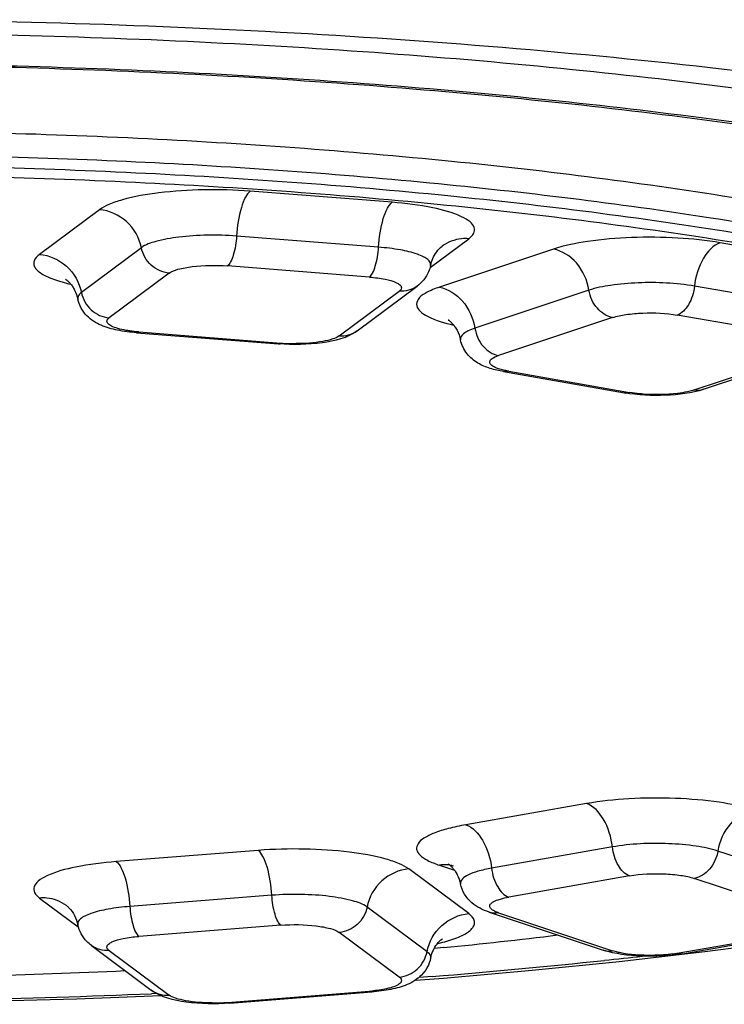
# Model space of a CAD drawing. Header units: millimetres. Extents: x 246 to 966, y 66 to 827.
# Tile 12 of 18: x 382.08 to 386.8, y 692.01 to 698.61. Entities that reach past the tile are written whole.
import ezdxf

# ---------------------------------------------------------------- set-up
doc = ezdxf.new("R2010")
doc.units = ezdxf.units.MM
doc.header["$LTSCALE"] = 65.395
doc.layers.get('0').update_dxf_attribs({"linetype": 'CONTINUOUS'})

msp = doc.modelspace()

# ---------------------------------------------------------------- linework, layer by layer
at = {"color": 9, "linetype": 'CONTINUOUS'}
for p, q in [((384.5767, 697.384), (383.6257, 697.4587)), ((382.6176, 697.3345), (382.2159, 697.0354)), ((384.4859, 697.0835), (383.5348, 697.1582)), ((384.8311, 696.9471), (385.0903, 697.1401)), ((382.8972, 697.0796), (382.4954, 696.7805)), ((387.584, 696.9708), (386.775, 697.113)), ((385.6575, 697.0702), (384.8934, 696.8158)), ((384.4253, 696.8831), (383.4743, 696.9579)), ((383.0835, 696.9097), (382.6818, 696.6106)), ((387.4112, 696.6804), (386.6022, 696.8226)), ((384.2227, 696.4895), (384.6244, 696.7886)), ((385.8953, 696.7955), (385.1312, 696.5411)), ((387.296, 696.4868), (386.487, 696.629)), ((386.0538, 696.6124), (385.2897, 696.358)), ((382.8809, 696.5161), (383.832, 696.4413)), ((386.6005, 696.1276), (387.3646, 696.382)), ((385.3583, 696.2532), (386.1673, 696.111)), ((385.8794, 693.3582), (385.0704, 693.216)), ((386.0522, 693.0678), (385.2431, 692.9256)), ((383.6806, 693.0447), (382.7295, 692.9699)), ((387.5232, 692.7863), (386.759, 693.0407)), ((384.8934, 692.9456), (384.9946, 692.9119)), ((385.0903, 692.6213), (384.6886, 692.9204)), ((386.1673, 692.8742), (385.3583, 692.732)), ((387.3646, 692.6031), (386.6005, 692.8576)), ((382.2159, 692.726), (382.4751, 692.533)), ((383.7714, 692.7442), (382.8203, 692.6694)), ((384.8108, 692.3665), (384.4091, 692.6656)), ((385.2897, 692.6272), (386.0538, 692.3728)), ((383.832, 692.5438), (382.8809, 692.4691)), ((384.6244, 692.1966), (384.2227, 692.4957)), ((386.487, 692.3562), (387.296, 692.4984)), ((382.6818, 692.3745), (383.0835, 692.0754)), ((384.8458, 692.2006), (384.7585, 692.1937)), ((382.9986, 692.0868), (382.9657, 692.0854)), ((383.4743, 692.0273), (384.4253, 692.102))]:
    msp.add_line(p, q, dxfattribs=at)
at = {"color": 7, "linetype": 'CONTINUOUS'}
for p, q in [((384.3421, 696.5232), (384.7439, 696.8223)), ((382.8652, 696.5108), (383.8163, 696.436)), ((386.6637, 696.1319), (387.4278, 696.3863)), ((385.3237, 696.2503), (386.1327, 696.1081)), ((385.2265, 692.6315), (385.9907, 692.3771)), ((386.5216, 692.3532), (387.3306, 692.4954)), ((382.5624, 692.4082), (382.9641, 692.1091)), ((384.9214, 692.3938), (384.8607, 692.3878)), ((385.515, 692.2425), (386.0987, 692.3016)), ((382.4659, 692.0514), (383.0278, 692.0731)), ((383.4899, 692.0219), (384.441, 692.0967))]:
    msp.add_line(p, q, dxfattribs=at)
for points in [[(386.0987, 692.3016), (386.6707, 692.3674), (387.2294, 692.4398)], [(384.7329, 692.1761), (384.9208, 692.1902), (385.515, 692.2425)], [(381.6106, 692.0311), (381.8395, 692.0346), (382.4659, 692.0514)]]:
    msp.add_lwpolyline(points, dxfattribs=at)
at = {"color": 9, "linetype": 'CONTINUOUS'}
for centre, radius, start, end in [((383.9269, 697.6642), 1.2266, 265.56233, 270.31947), ((385.38, 696.0866), 0.286, 108.40518, 109.64043), ((384.929, 692.7436), 0.2051, 92.22808, 99.99685), ((384.9295, 692.7629), 0.1858, 71.59586, 79.22216), ((381.5713, 733.6982), 41.6257, 276.10682, 276.45774), ((386.3514, 693.1308), 0.7864, 277.80961, 279.93184), ((381.3073, 736.2094), 44.1508, 274.59697, 276.10075), ((380.7186, 744.936), 52.8984, 271.05941, 272.43464), ((384.3406, 693.1801), 1.0814, 274.49157, 275.30016), ((383.3786, 693.2829), 1.2593, 269.7215, 272.84555), ((383.3834, 693.1867), 1.1629, 272.84715, 274.48161)]:
    msp.add_arc(centre, radius, start, end, dxfattribs=at)
at = {"color": 7, "linetype": 'CONTINUOUS'}
for centre, radius, start, end in [((381.4694, 727.1419), 34.9191, 275.67328, 276.93582), ((380.7255, 736.6112), 44.4195, 271.40345, 272.66172)]:
    msp.add_arc(centre, radius, start, end, dxfattribs=at)
at = {"color": 9, "linetype": 'CONTINUOUS'}
for points, knots in [([(391.631, 697.3714), (390.9144, 697.5817), (389.3109, 697.9385), (386.7026, 698.3143), (383.7769, 698.5521), (381.7356, 698.6065), (380.6889, 698.6066)], [0, 0, 0, 0, 0.202911, 0.445452, 0.715622, 1, 1, 1, 1]), ([(380.689, 698.5205), (381.5554, 698.5206), (383.2568, 698.4803), (385.7249, 698.3023), (387.9976, 698.0119), (389.9855, 697.6239), (391.4198, 697.2102), (392.3565, 696.8273), (392.9021, 696.5437), (393.3302, 696.2471), (393.6391, 695.9375), (393.8297, 695.6155), (393.8735, 695.3866), (393.8719, 695.2797)], [0, 0, 0, 0, 0.18402, 0.361325, 0.52537, 0.670351, 0.79122, 0.84164, 0.885074, 0.921583, 0.951845, 0.977282, 1, 1, 1, 1]), ([(368.1389, 695.2785), (368.1389, 695.3797), (368.1866, 695.5977), (368.3834, 695.8994), (368.6938, 696.1876), (369.1151, 696.4649), (369.6449, 696.7307), (370.2791, 696.983), (371.0126, 697.2196), (372.1624, 697.5235), (373.7951, 697.8382), (375.9416, 698.1098), (378.2691, 698.2774), (380.6889, 698.3341), (383.1087, 698.2775), (385.4363, 698.1101), (387.5827, 697.8386), (389.2154, 697.5239), (390.3652, 697.2201), (391.0987, 696.9835), (391.7329, 696.7312), (392.2627, 696.4655), (392.684, 696.1882), (392.9943, 695.9), (393.1912, 695.5983), (393.2389, 695.3804), (393.2389, 695.2791)], [0, 0, 0, 0, 0.011327, 0.024222, 0.039741, 0.058423, 0.080485, 0.105954, 0.134739, 0.16667, 0.238993, 0.320599, 0.408651, 0.500003, 0.591354, 0.679406, 0.761011, 0.833333, 0.865264, 0.894048, 0.919517, 0.941578, 0.96026, 0.975778, 0.988673, 1, 1, 1, 1]), ([(369.4889, 695.1563), (369.4889, 695.2466), (369.5315, 695.4411), (369.7071, 695.7103), (369.9841, 695.9676), (370.3601, 696.215), (370.8329, 696.4522), (371.3989, 696.6774), (372.0534, 696.8885), (373.0796, 697.1597), (374.5367, 697.4405), (376.4522, 697.6828), (378.5294, 697.8323), (380.6889, 697.8828), (382.8484, 697.8323), (384.9256, 697.6828), (386.8411, 697.4405), (388.2982, 697.1597), (389.3243, 696.8885), (389.9789, 696.6774), (390.5449, 696.4522), (391.0177, 696.215), (391.3937, 695.9676), (391.6706, 695.7103), (391.8463, 695.4411), (391.8889, 695.2466), (391.8889, 695.1563)], [0, 0, 0, 0, 0.011327, 0.024222, 0.039741, 0.058423, 0.080484, 0.105953, 0.134738, 0.166669, 0.238991, 0.320596, 0.408648, 0.5, 0.591352, 0.679404, 0.761009, 0.833331, 0.865262, 0.894047, 0.919516, 0.941577, 0.960259, 0.975778, 0.988673, 1, 1, 1, 1]), ([(391.8343, 695.1423), (391.7938, 695.3357), (391.588, 695.6205), (391.2116, 695.9161), (390.8106, 696.1523), (390.3212, 696.3768), (389.5095, 696.6771), (388.2993, 697.0013), (386.6478, 697.307), (384.7838, 697.5341), (382.7737, 697.674), (380.6889, 697.7213), (378.6041, 697.674), (376.594, 697.5341), (374.7299, 697.307), (373.0785, 697.0013), (371.8683, 696.6771), (371.0565, 696.3768), (370.5672, 696.1523), (370.1662, 695.9161), (369.7898, 695.6205), (369.584, 695.3357), (369.5434, 695.1423)], [0, 0, 0, 0, 0.025166, 0.041675, 0.061296, 0.084149, 0.110211, 0.171439, 0.243439, 0.323999, 0.410485, 0.5, 0.589515, 0.676001, 0.756561, 0.828561, 0.889789, 0.915851, 0.938704, 0.958325, 0.974834, 1, 1, 1, 1]), ([(369.5557, 694.9407), (369.5557, 695.0305), (369.598, 695.2238), (369.7726, 695.4915), (370.0479, 695.7472), (370.4217, 695.9931), (370.8916, 696.2289), (371.4543, 696.4528), (372.1049, 696.6626), (373.125, 696.9322), (374.5734, 697.2113), (376.4775, 697.4522), (378.5422, 697.6008), (380.6889, 697.651), (382.8355, 697.6008), (384.9003, 697.4522), (386.8044, 697.2113), (388.2528, 696.9322), (389.2729, 696.6626), (389.9235, 696.4528), (390.4862, 696.2289), (390.9561, 695.9931), (391.3298, 695.7472), (391.6052, 695.4915), (391.7798, 695.2238), (391.8221, 695.0305), (391.8221, 694.9407)], [0, 0, 0, 0, 0.011327, 0.024222, 0.039741, 0.058423, 0.080484, 0.105953, 0.134738, 0.166669, 0.238991, 0.320596, 0.408648, 0.5, 0.591352, 0.679404, 0.761009, 0.833331, 0.865262, 0.894047, 0.919516, 0.941577, 0.960259, 0.975778, 0.988673, 1, 1, 1, 1]), ([(383.6257, 697.4587), (383.5226, 697.4668), (383.3185, 697.4723), (383.032, 697.4539), (382.8187, 697.4178), (382.6869, 697.3743), (382.6368, 697.3488), (382.6176, 697.3345)], [0, 0, 0, 0, 0.301799, 0.594859, 0.837727, 0.930105, 1, 1, 1, 1]), ([(383.6257, 697.4587), (383.6121, 697.4486), (383.5886, 697.4122), (383.552, 697.3127), (383.5388, 697.2228), (383.5348, 697.1582)], [0, 0, 0, 0, 0.158985, 0.392326, 1, 1, 1, 1]), ([(384.4859, 697.0835), (384.4899, 697.148), (384.503, 697.238), (384.5396, 697.3374), (384.5631, 697.3739), (384.5767, 697.384)], [0, 0, 0, 0, 0.607674, 0.841015, 1, 1, 1, 1]), ([(385.0903, 697.1401), (385.1037, 697.1501), (385.1274, 697.1706), (385.1321, 697.22), (385.0953, 697.2598), (385.0039, 697.3109), (384.8254, 697.3569), (384.668, 697.3768), (384.5767, 697.384)], [0, 0, 0, 0, 0.073714, 0.12979, 0.198192, 0.297203, 0.595051, 1, 1, 1, 1]), ([(382.8972, 697.0796), (382.8842, 697.1454), (382.8144, 697.2702), (382.6832, 697.3293), (382.6176, 697.3345)], [0, 0, 0, 0, 0.504829, 1, 1, 1, 1]), ([(383.5348, 697.1582), (383.4696, 697.1634), (383.3407, 697.1667), (383.1588, 697.1554), (383.0107, 697.1292), (382.9252, 697.1006), (382.8972, 697.0796)], [0, 0, 0, 0, 0.301977, 0.595206, 0.838213, 1, 1, 1, 1]), ([(383.5348, 697.1582), (383.5322, 697.1152), (383.5234, 697.0552), (383.499, 696.9889), (383.4833, 696.9646), (383.4743, 696.9579)], [0, 0, 0, 0, 0.60766, 0.841011, 1, 1, 1, 1]), ([(385.0903, 697.1401), (385.0743, 697.1414), (385.0114, 697.1411), (384.9487, 697.1176), (384.9112, 697.0896)], [0, 0, 0, 0, 0.25574, 1, 1, 1, 1]), ([(386.775, 697.113), (386.6813, 697.1295), (386.4828, 697.1497), (386.1853, 697.1525), (385.9058, 697.1291), (385.7318, 697.0949), (385.6575, 697.0702)], [0, 0, 0, 0, 0.253301, 0.530308, 0.791416, 1, 1, 1, 1]), ([(383.0835, 696.9097), (383.0398, 696.9132), (382.9523, 696.9526), (382.9058, 697.0358), (382.8972, 697.0796)], [0, 0, 0, 0, 0.495172, 1, 1, 1, 1]), ([(384.4253, 696.8831), (384.4344, 696.8899), (384.4501, 696.9142), (384.4745, 696.9805), (384.4832, 697.0405), (384.4859, 697.0835)], [0, 0, 0, 0, 0.158989, 0.39234, 1, 1, 1, 1]), ([(384.8349, 696.9608), (384.8379, 696.9751), (384.8198, 697.0017), (384.785, 697.0212), (384.7238, 697.0466), (384.6227, 697.069), (384.5349, 697.0796), (384.4859, 697.0835)], [0, 0, 0, 0, 0.112629, 0.201447, 0.316505, 0.620038, 1, 1, 1, 1]), ([(386.775, 697.113), (386.727, 697.097), (386.6426, 697.0008), (386.6099, 696.888), (386.6022, 696.8226)], [0, 0, 0, 0, 0.434455, 1, 1, 1, 1]), ([(382.2159, 697.0354), (382.1999, 697.0235), (382.1773, 697.002), (382.1759, 696.9637), (382.1893, 696.9387), (382.2139, 696.9157), (382.2662, 696.8836), (382.3138, 696.8664), (382.3487, 696.8557)], [0, 0, 0, 0, 0.203601, 0.284717, 0.37406, 0.48573, 0.626377, 1, 1, 1, 1]), ([(382.2159, 697.0354), (382.2814, 697.0302), (382.4126, 696.9711), (382.4825, 696.8463), (382.4954, 696.7805)], [0, 0, 0, 0, 0.495171, 1, 1, 1, 1]), ([(385.8953, 696.7955), (385.8844, 696.8615), (385.8312, 696.9834), (385.7164, 697.0599), (385.6575, 697.0702)], [0, 0, 0, 0, 0.528139, 1, 1, 1, 1]), ([(383.0835, 696.9097), (383.1007, 696.9226), (383.1531, 696.9401), (383.2831, 696.9629), (383.3956, 696.9641), (383.4743, 696.9579)], [0, 0, 0, 0, 0.161898, 0.405078, 1, 1, 1, 1]), ([(384.4253, 696.8831), (384.4607, 696.8804), (384.5217, 696.8726), (384.5909, 696.8548), (384.6264, 696.835), (384.6406, 696.8196), (384.6388, 696.8004), (384.6296, 696.7925), (384.6244, 696.7886)], [0, 0, 0, 0, 0.404952, 0.702797, 0.801807, 0.870212, 0.926296, 1, 1, 1, 1]), ([(382.3487, 696.8557), (382.3546, 696.8539), (382.3796, 696.8465), (382.4049, 696.8401), (382.4242, 696.8356)], [0, 0, 0, 0, 0.2372, 1, 1, 1, 1]), ([(384.8934, 696.8158), (384.9522, 696.8054), (385.0671, 696.729), (385.1203, 696.6071), (385.1312, 696.5411)], [0, 0, 0, 0, 0.471861, 1, 1, 1, 1]), ([(386.6022, 696.8226), (386.4783, 696.8444), (386.2888, 696.8522), (386.0524, 696.8329), (385.9423, 696.8112), (385.8953, 696.7955)], [0, 0, 0, 0, 0.529987, 0.791271, 1, 1, 1, 1]), ([(386.6022, 696.8226), (386.597, 696.7791), (386.5752, 696.7039), (386.519, 696.6397), (386.487, 696.629)], [0, 0, 0, 0, 0.565539, 1, 1, 1, 1]), ([(382.4954, 696.7805), (382.4911, 696.7773), (382.4779, 696.7666), (382.4689, 696.748), (382.4713, 696.7365)], [0, 0, 0, 0, 0.315559, 1, 1, 1, 1]), ([(382.4954, 696.7805), (382.5041, 696.7367), (382.5506, 696.6535), (382.6381, 696.6141), (382.6818, 696.6106)], [0, 0, 0, 0, 0.504828, 1, 1, 1, 1]), ([(384.8507, 696.8), (384.8328, 696.7926), (384.7968, 696.775), (384.7501, 696.7433), (384.7386, 696.7048), (384.742, 696.6907)], [0, 0, 0, 0, 0.35248, 0.73478, 1, 1, 1, 1]), ([(386.0538, 696.6124), (386.0146, 696.6193), (385.9381, 696.6703), (385.9026, 696.7515), (385.8953, 696.7955)], [0, 0, 0, 0, 0.471864, 1, 1, 1, 1]), ([(384.742, 696.6907), (384.7453, 696.6769), (384.7673, 696.6478), (384.8491, 696.5982), (384.9287, 696.5758), (384.9882, 696.562)], [0, 0, 0, 0, 0.148253, 0.359688, 1, 1, 1, 1]), ([(386.0538, 696.6124), (386.0826, 696.622), (386.1501, 696.6353), (386.295, 696.6471), (386.4111, 696.6424), (386.487, 696.629)], [0, 0, 0, 0, 0.208727, 0.470013, 1, 1, 1, 1]), ([(382.739, 696.5393), (382.7245, 696.5435), (382.7012, 696.5522), (382.6723, 696.5678), (382.663, 696.5944), (382.6755, 696.6059), (382.6818, 696.6106)], [0, 0, 0, 0, 0.380451, 0.636094, 0.800847, 1, 1, 1, 1]), ([(382.8186, 696.5229), (382.8113, 696.524), (382.7845, 696.5282), (382.7579, 696.5338), (382.739, 696.5393)], [0, 0, 0, 0, 0.273771, 1, 1, 1, 1]), ([(384.2227, 696.4895), (384.2099, 696.48), (384.173, 696.4652), (384.0769, 696.4433), (383.9935, 696.438), (383.9337, 696.4377)], [0, 0, 0, 0, 0.161516, 0.394661, 1, 1, 1, 1]), ([(385.1312, 696.5411), (385.1161, 696.5361), (385.0895, 696.5254), (385.0522, 696.5057), (385.0321, 696.4779), (385.0352, 696.4629)], [0, 0, 0, 0, 0.366468, 0.648719, 1, 1, 1, 1]), ([(385.1312, 696.5411), (385.1385, 696.4971), (385.1739, 696.4158), (385.2505, 696.3649), (385.2897, 696.358)], [0, 0, 0, 0, 0.528136, 1, 1, 1, 1]), ([(385.2679, 696.2782), (385.2571, 696.283), (385.2426, 696.2905), (385.2309, 696.3064), (385.2296, 696.3233), (385.2506, 696.3432), (385.2708, 696.3513), (385.2839, 696.356)], [0, 0, 0, 0, 0.283273, 0.37979, 0.462081, 0.665992, 1, 1, 1, 1]), ([(385.3583, 696.2532), (385.3494, 696.2548), (385.3187, 696.2608), (385.2882, 696.2691), (385.2679, 696.2782)], [0, 0, 0, 0, 0.290622, 1, 1, 1, 1]), ([(386.2594, 696.0999), (386.2513, 696.1005), (386.2205, 696.1031), (386.1898, 696.1071), (386.1673, 696.111)], [0, 0, 0, 0, 0.263709, 1, 1, 1, 1]), ([(386.5545, 696.1154), (386.533, 696.1108), (386.4354, 696.0956), (386.3359, 696.0943), (386.2594, 696.0999)], [0, 0, 0, 0, 0.222954, 1, 1, 1, 1]), ([(386.6005, 696.1276), (386.597, 696.1264), (386.5819, 696.1217), (386.5665, 696.1179), (386.5545, 696.1154)], [0, 0, 0, 0, 0.229516, 1, 1, 1, 1]), ([(386.9968, 693.3154), (386.9226, 693.3401), (386.7485, 693.3743), (386.469, 693.3977), (386.1716, 693.3949), (385.973, 693.3746), (385.8794, 693.3582)], [0, 0, 0, 0, 0.208584, 0.469692, 0.746699, 1, 1, 1, 1]), ([(386.0522, 693.0678), (386.0444, 693.1331), (386.0117, 693.2459), (385.9274, 693.3422), (385.8794, 693.3582)], [0, 0, 0, 0, 0.565545, 1, 1, 1, 1]), ([(386.9968, 693.3154), (386.938, 693.305), (386.8232, 693.2286), (386.7699, 693.1067), (386.759, 693.0407)], [0, 0, 0, 0, 0.471861, 1, 1, 1, 1]), ([(385.0704, 693.216), (385.031, 693.2091), (384.9594, 693.1941), (384.8647, 693.1653), (384.7956, 693.1325), (384.7493, 693.0974), (384.7349, 693.0492), (384.7655, 693.0063), (384.8199, 692.973), (384.8663, 692.9547), (384.8934, 692.9456)], [0, 0, 0, 0, 0.206566, 0.377757, 0.509516, 0.602539, 0.669698, 0.744278, 0.852208, 1, 1, 1, 1]), ([(385.0704, 693.216), (385.1183, 693.2), (385.2027, 693.1037), (385.2354, 692.9909), (385.2431, 692.9256)], [0, 0, 0, 0, 0.434455, 1, 1, 1, 1]), ([(384.6886, 692.9204), (384.6694, 692.9347), (384.6193, 692.9602), (384.4875, 693.0037), (384.2742, 693.0398), (383.9877, 693.0582), (383.7836, 693.0528), (383.6806, 693.0447)], [0, 0, 0, 0, 0.069895, 0.162273, 0.405141, 0.698201, 1, 1, 1, 1]), ([(386.759, 693.0407), (386.712, 693.0563), (386.6019, 693.078), (386.3655, 693.0974), (386.176, 693.0895), (386.0522, 693.0678)], [0, 0, 0, 0, 0.208729, 0.470013, 1, 1, 1, 1]), ([(386.1673, 692.8742), (386.1354, 692.8848), (386.0791, 692.949), (386.0573, 693.0242), (386.0522, 693.0678)], [0, 0, 0, 0, 0.434461, 1, 1, 1, 1]), ([(383.7714, 692.7442), (383.7674, 692.8087), (383.7543, 692.8987), (383.7176, 692.9981), (383.6941, 693.0346), (383.6806, 693.0447)], [0, 0, 0, 0, 0.607674, 0.841015, 1, 1, 1, 1]), ([(386.759, 693.0407), (386.7518, 692.9967), (386.7163, 692.9154), (386.6397, 692.8645), (386.6005, 692.8576)], [0, 0, 0, 0, 0.528136, 1, 1, 1, 1]), ([(382.7295, 692.9699), (382.6382, 692.9627), (382.4808, 692.9428), (382.3024, 692.8968), (382.2109, 692.8458), (382.1741, 692.8059), (382.1788, 692.7565), (382.2025, 692.736), (382.2159, 692.726)], [0, 0, 0, 0, 0.404949, 0.702797, 0.801808, 0.87021, 0.926286, 1, 1, 1, 1]), ([(382.7295, 692.9699), (382.7431, 692.9598), (382.7666, 692.9233), (382.8032, 692.8239), (382.8163, 692.7339), (382.8203, 692.6694)], [0, 0, 0, 0, 0.158985, 0.392326, 1, 1, 1, 1]), ([(385.2431, 692.9256), (385.2123, 692.9202), (385.1566, 692.9072), (385.0856, 692.8851), (385.0299, 692.8453), (385.0352, 692.8203)], [0, 0, 0, 0, 0.386606, 0.684469, 1, 1, 1, 1]), ([(385.2431, 692.9256), (385.2483, 692.882), (385.2701, 692.8068), (385.3264, 692.7426), (385.3583, 692.732)], [0, 0, 0, 0, 0.565539, 1, 1, 1, 1]), ([(384.6886, 692.9204), (384.6231, 692.9153), (384.4919, 692.8561), (384.422, 692.7313), (384.4091, 692.6656)], [0, 0, 0, 0, 0.495171, 1, 1, 1, 1]), ([(386.1673, 692.8742), (386.2432, 692.8875), (386.3594, 692.8923), (386.5042, 692.8805), (386.5717, 692.8672), (386.6005, 692.8576)], [0, 0, 0, 0, 0.529987, 0.791273, 1, 1, 1, 1]), ([(382.395, 692.6756), (382.3575, 692.7035), (382.2948, 692.727), (382.2319, 692.7273), (382.2159, 692.726)], [0, 0, 0, 0, 0.74426, 1, 1, 1, 1]), ([(384.4091, 692.6656), (384.381, 692.6865), (384.2955, 692.7151), (384.1474, 692.7413), (383.9655, 692.7527), (383.8366, 692.7493), (383.7714, 692.7442)], [0, 0, 0, 0, 0.161787, 0.404794, 0.698023, 1, 1, 1, 1]), ([(383.832, 692.5438), (383.8229, 692.5506), (383.8072, 692.5749), (383.7828, 692.6412), (383.7741, 692.7012), (383.7714, 692.7442)], [0, 0, 0, 0, 0.158989, 0.39234, 1, 1, 1, 1]), ([(385.2863, 692.7142), (385.2915, 692.716), (385.3151, 692.7234), (385.3393, 692.7286), (385.3583, 692.732)], [0, 0, 0, 0, 0.221175, 1, 1, 1, 1]), ([(382.8203, 692.6694), (382.7714, 692.6656), (382.6835, 692.6549), (382.5824, 692.6325), (382.5212, 692.6071), (382.4864, 692.5876), (382.4683, 692.561), (382.4713, 692.5467)], [0, 0, 0, 0, 0.379962, 0.683495, 0.798553, 0.887371, 1, 1, 1, 1]), ([(382.8203, 692.6694), (382.823, 692.6264), (382.8318, 692.5664), (382.8562, 692.5001), (382.8719, 692.4758), (382.8809, 692.4691)], [0, 0, 0, 0, 0.60766, 0.841011, 1, 1, 1, 1]), ([(384.4091, 692.6656), (384.4004, 692.6217), (384.3539, 692.5385), (384.2664, 692.4991), (384.2227, 692.4957)], [0, 0, 0, 0, 0.504828, 1, 1, 1, 1]), ([(385.2897, 692.6272), (385.2779, 692.6311), (385.2586, 692.6391), (385.2353, 692.6538), (385.2275, 692.6761), (385.2367, 692.6869), (385.2417, 692.6913)], [0, 0, 0, 0, 0.372012, 0.628064, 0.801796, 1, 1, 1, 1]), ([(385.2417, 692.6913), (385.2442, 692.6935), (385.2579, 692.7034), (385.2736, 692.7098), (385.2863, 692.7142)], [0, 0, 0, 0, 0.200794, 1, 1, 1, 1]), ([(384.8108, 692.3665), (384.8238, 692.4322), (384.8936, 692.557), (385.0248, 692.6161), (385.0903, 692.6213)], [0, 0, 0, 0, 0.504829, 1, 1, 1, 1]), ([(384.9575, 692.4416), (384.9924, 692.4523), (385.04, 692.4695), (385.0923, 692.5016), (385.1169, 692.5246), (385.1303, 692.5497), (385.1289, 692.5879), (385.1063, 692.6094), (385.0903, 692.6213)], [0, 0, 0, 0, 0.373623, 0.51427, 0.62594, 0.715283, 0.796399, 1, 1, 1, 1]), ([(383.832, 692.5438), (383.9106, 692.55), (384.0232, 692.5488), (384.1531, 692.5261), (384.2055, 692.5085), (384.2227, 692.4957)], [0, 0, 0, 0, 0.594922, 0.838102, 1, 1, 1, 1]), ([(382.6818, 692.3745), (382.6766, 692.3784), (382.6674, 692.3863), (382.6656, 692.4055), (382.6799, 692.4209), (382.7153, 692.4407), (382.7845, 692.4586), (382.8455, 692.4663), (382.8809, 692.4691)], [0, 0, 0, 0, 0.073704, 0.129788, 0.198193, 0.297203, 0.595048, 1, 1, 1, 1]), ([(384.8822, 692.4216), (384.8888, 692.4231), (384.9141, 692.4291), (384.9392, 692.436), (384.9575, 692.4416)], [0, 0, 0, 0, 0.262572, 1, 1, 1, 1]), ([(384.6244, 692.1966), (384.6681, 692.2), (384.7556, 692.2394), (384.8022, 692.3226), (384.8108, 692.3665)], [0, 0, 0, 0, 0.495172, 1, 1, 1, 1]), ([(384.8349, 692.3224), (384.8357, 692.326), (384.836, 692.344), (384.8217, 692.3583), (384.8108, 692.3665)], [0, 0, 0, 0, 0.21441, 1, 1, 1, 1]), ([(386.0999, 692.3605), (386.0957, 692.3614), (386.0802, 692.3649), (386.0648, 692.3691), (386.0538, 692.3728)], [0, 0, 0, 0, 0.269888, 1, 1, 1, 1]), ([(386.3949, 692.3451), (386.3691, 692.3432), (386.2706, 692.3395), (386.171, 692.3454), (386.0999, 692.3605)], [0, 0, 0, 0, 0.262129, 1, 1, 1, 1]), ([(384.6244, 692.1966), (384.6307, 692.1919), (384.6432, 692.1803), (384.6339, 692.1537), (384.6051, 692.1381), (384.5817, 692.1294), (384.5673, 692.1252)], [0, 0, 0, 0, 0.199154, 0.363907, 0.619549, 1, 1, 1, 1]), ([(383.3725, 692.0236), (383.3127, 692.0239), (383.2293, 692.0292), (383.1332, 692.0511), (383.0963, 692.0659), (383.0835, 692.0754)], [0, 0, 0, 0, 0.605339, 0.838484, 1, 1, 1, 1]), ([(384.5673, 692.1252), (384.5583, 692.1226), (384.5167, 692.1122), (384.474, 692.1064), (384.4405, 692.1033)], [0, 0, 0, 0, 0.217228, 1, 1, 1, 1])]:
    msp.add_open_spline(points, degree=3, knots=knots, dxfattribs=at)
at = {"color": 7, "linetype": 'CONTINUOUS'}
for points, knots in [([(368.4389, 695.5696), (368.4389, 695.633), (368.4743, 695.7833), (368.6277, 696.0089), (368.8946, 696.2528), (369.2825, 696.5052), (369.7874, 696.7564), (370.4027, 696.9993), (371.1207, 697.2295), (372.2535, 697.5271), (373.8663, 697.8363), (375.9892, 698.1037), (378.2931, 698.2687), (380.6889, 698.3246), (383.0847, 698.2687), (385.3885, 698.1037), (387.5114, 697.8363), (389.1243, 697.5271), (390.2571, 697.2295), (390.9751, 696.9993), (391.5904, 696.7564), (392.0952, 696.5052), (392.4832, 696.2528), (392.7501, 696.0089), (392.9035, 695.7833), (392.9389, 695.633), (392.9389, 695.5696)], [0, 0, 0, 0, 0.007355, 0.017371, 0.031193, 0.049051, 0.070867, 0.096483, 0.125694, 0.158254, 0.232262, 0.31593, 0.406264, 0.5, 0.593735, 0.68407, 0.767738, 0.841746, 0.874306, 0.903516, 0.929133, 0.950949, 0.968807, 0.982629, 0.992645, 1, 1, 1, 1]), ([(369.5719, 694.8807), (369.5719, 694.9704), (369.6142, 695.1634), (369.7885, 695.4307), (370.0635, 695.686), (370.4367, 695.9316), (370.9059, 696.167), (371.4678, 696.3905), (372.1175, 696.6001), (373.136, 696.8693), (374.5823, 697.148), (376.4836, 697.3885), (378.5454, 697.5369), (380.6889, 697.5871), (382.8324, 697.5369), (384.8942, 697.3885), (386.7955, 697.148), (388.2418, 696.8693), (389.2603, 696.6001), (389.91, 696.3905), (390.4719, 696.167), (390.9411, 695.9316), (391.3143, 695.686), (391.5892, 695.4307), (391.7636, 695.1634), (391.8059, 694.9704), (391.8059, 694.8807)], [0, 0, 0, 0, 0.011327, 0.024222, 0.039741, 0.058423, 0.080484, 0.105953, 0.134738, 0.166669, 0.238991, 0.320596, 0.408648, 0.5, 0.591352, 0.679404, 0.761009, 0.833331, 0.865262, 0.894047, 0.919516, 0.941577, 0.960259, 0.975778, 0.988673, 1, 1, 1, 1]), ([(384.8349, 696.9608), (384.8383, 696.9769), (384.8536, 697.025), (384.8838, 697.0693), (384.9112, 697.0896)], [0, 0, 0, 0, 0.324575, 1, 1, 1, 1]), ([(384.8349, 696.9608), (384.8319, 696.9465), (384.815, 696.8928), (384.777, 696.847), (384.7439, 696.8223)], [0, 0, 0, 0, 0.261405, 1, 1, 1, 1]), ([(382.3891, 696.8694), (382.3865, 696.8708), (382.4018, 696.8611), (382.4071, 696.8549), (382.4232, 696.8391), (382.4371, 696.82), (382.4571, 696.7862), (382.467, 696.757), (382.4713, 696.7365)], [0, 0, 0, 0, 0.055912, 0.145037, 0.271281, 0.42751, 0.605547, 1, 1, 1, 1]), ([(382.8652, 696.5108), (382.8225, 696.5141), (382.7421, 696.5243), (382.6264, 696.5555), (382.5222, 696.6189), (382.4801, 696.6947), (382.4713, 696.7365)], [0, 0, 0, 0, 0.264837, 0.499068, 0.736568, 1, 1, 1, 1]), ([(384.9559, 696.5943), (384.9549, 696.5948), (384.9509, 696.597), (384.9601, 696.5914), (384.9662, 696.5859), (384.9816, 696.5717), (384.9969, 696.5526), (385.0192, 696.517), (385.0305, 696.4853), (385.0352, 696.4629)], [0, 0, 0, 0, 0.021696, 0.045115, 0.117161, 0.235691, 0.393107, 0.57922, 1, 1, 1, 1]), ([(384.3421, 696.5232), (384.2764, 696.4742), (384.092, 696.4317), (383.9138, 696.4284), (383.8163, 696.436)], [0, 0, 0, 0, 0.455994, 1, 1, 1, 1]), ([(385.3237, 696.2503), (385.2931, 696.2557), (385.2338, 696.2691), (385.1475, 696.3045), (385.0721, 696.3668), (385.0423, 696.4293), (385.0352, 696.4629)], [0, 0, 0, 0, 0.245232, 0.477958, 0.728925, 1, 1, 1, 1]), ([(386.6637, 696.1319), (386.5823, 696.1048), (386.4026, 696.085), (386.2238, 696.0921), (386.1327, 696.1081)], [0, 0, 0, 0, 0.481108, 1, 1, 1, 1]), ([(384.9538, 692.9528), (384.9534, 692.953), (384.9524, 692.9536), (384.9556, 692.9517), (384.9597, 692.9485), (384.9709, 692.9396), (384.9841, 692.9259), (384.9996, 692.9061), (385.0201, 692.8718), (385.0307, 692.8416), (385.0352, 692.8203)], [0, 0, 0, 0, 0.006944, 0.010207, 0.049059, 0.132041, 0.255875, 0.41302, 0.594648, 1, 1, 1, 1]), ([(385.2265, 692.6315), (385.185, 692.6453), (385.0987, 692.6864), (385.0453, 692.7723), (385.0352, 692.8203)], [0, 0, 0, 0, 0.471846, 1, 1, 1, 1]), ([(382.395, 692.6756), (382.4012, 692.671), (382.4387, 692.6373), (382.4625, 692.5885), (382.4713, 692.5467)], [0, 0, 0, 0, 0.151651, 1, 1, 1, 1]), ([(382.5624, 692.4082), (382.5516, 692.4162), (382.5091, 692.4527), (382.4801, 692.5052), (382.4713, 692.5467)], [0, 0, 0, 0, 0.24046, 1, 1, 1, 1]), ([(384.8349, 692.3224), (384.8385, 692.3397), (384.8547, 692.3889), (384.8862, 692.4344), (384.9145, 692.4536)], [0, 0, 0, 0, 0.340396, 1, 1, 1, 1]), ([(386.5216, 692.3532), (386.4306, 692.3372), (386.2517, 692.3301), (386.072, 692.35), (385.9907, 692.3771)], [0, 0, 0, 0, 0.518896, 1, 1, 1, 1]), ([(384.8349, 692.3224), (384.8261, 692.2806), (384.784, 692.2048), (384.6798, 692.1414), (384.5641, 692.1102), (384.4837, 692.1001), (384.441, 692.0967)], [0, 0, 0, 0, 0.263465, 0.500957, 0.735197, 1, 1, 1, 1]), ([(383.4899, 692.0219), (383.3925, 692.0143), (383.2142, 692.0176), (383.0298, 692.0601), (382.9641, 692.1091)], [0, 0, 0, 0, 0.544013, 1, 1, 1, 1])]:
    msp.add_open_spline(points, degree=3, knots=knots, dxfattribs=at)
at = {"color": 9, "linetype": 'CONTINUOUS'}
for points in [[(384.7439, 696.8223), (384.7107, 696.7976), (384.6657, 696.7854), (384.6244, 696.7886)], [(384.8934, 696.8158), (384.879, 696.811), (384.8647, 696.8058), (384.8507, 696.8)], [(382.8809, 696.5161), (382.8601, 696.5177), (382.8393, 696.5199), (382.8186, 696.5229)], [(382.8809, 696.5161), (382.8765, 696.5128), (382.8707, 696.5104), (382.8652, 696.5108)], [(384.2227, 696.4895), (384.2639, 696.4863), (384.309, 696.4985), (384.3421, 696.5232)], [(383.8163, 696.436), (383.8218, 696.4356), (383.8275, 696.4381), (383.832, 696.4413)], [(385.3583, 696.2532), (385.3473, 696.2495), (385.3351, 696.2483), (385.3237, 696.2503)], [(386.1327, 696.1081), (386.1441, 696.1061), (386.1564, 696.1073), (386.1673, 696.111)], [(386.6005, 696.1276), (386.6213, 696.1239), (386.6437, 696.1252), (386.6637, 696.1319)], [(384.9643, 692.9454), (384.9501, 692.9481), (384.9355, 692.9492), (384.921, 692.9486)], [(385.2897, 692.6272), (385.2689, 692.6235), (385.2466, 692.6248), (385.2265, 692.6315)], [(382.6818, 692.3745), (382.6406, 692.3713), (382.5955, 692.3835), (382.5624, 692.4082)], [(385.9907, 692.3771), (386.0107, 692.3704), (386.0331, 692.3691), (386.0538, 692.3728)], [(386.4582, 692.3517), (386.4372, 692.3488), (386.4161, 692.3466), (386.3949, 692.3451)], [(386.487, 692.3562), (386.498, 692.3525), (386.5102, 692.3512), (386.5216, 692.3532)], [(382.9641, 692.1091), (382.9973, 692.0844), (383.0423, 692.0722), (383.0835, 692.0754)], [(384.441, 692.0967), (384.4355, 692.0963), (384.4298, 692.0987), (384.4253, 692.102)], [(383.4743, 692.0273), (383.4787, 692.024), (383.4844, 692.0215), (383.4899, 692.0219)]]:
    msp.add_open_spline(points, degree=3, dxfattribs=at)

doc.saveas('drawing.dxf')
